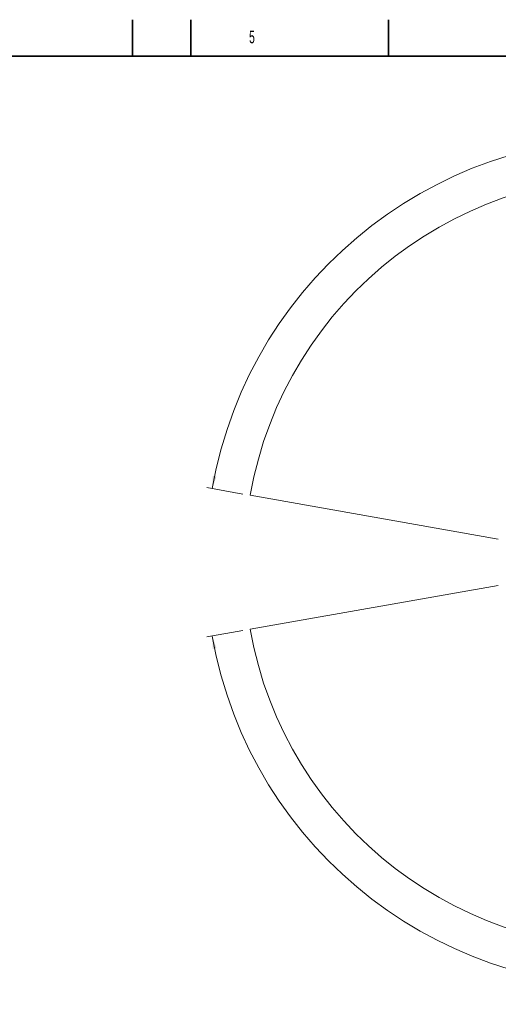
# Model space of a CAD drawing. Header units: millimetres. Extents: x 0 to 14900, y 0 to 10500.
# Tile 28 of 51: x 6800 to 10086, y 3739 to 10500. Entities that reach past the tile are written whole.
import ezdxf

# ---------------------------------------------------------------- set-up
doc = ezdxf.new("R2010")
doc.units = ezdxf.units.MM
doc.header["$LTSCALE"] = 25
doc.styles.add('SLDTEXTSTYLE0', font='TXT', dxfattribs={"width": 0.605})
doc.dimstyles.new('SLDDIMSTYLE3', dxfattribs={"dimtxt": 87.5, "dimasz": 87.5, "dimexe": 0, "dimexo": 0.0625, "dimgap": 21.875, "dimtad": 1, "dimdec": 4, "dimlfac": 25, "dimzin": 12, "dimdsep": 46, "dimtxsty": 'SLDTEXTSTYLE0', "dimsah": 1, "dimcen": 0.09, "dimadec": 1, "dimazin": 3, "dimtfac": 1, "dimtofl": 0, "dimtmove": 0, "dimatfit": 3, "dimfxl": 1, "dimfrac": 2, "dimtolj": 1, "dimtzin": 12, "dimarcsym": 0})

# ---------------------------------------------------------------- blocks, each defined once
blk = doc.blocks.new('_D_8')
at = {"color": 7, "linetype": 'Continuous', "lineweight": 0}
for p, q in [((12311, 6773.9), (13944.3, 6773.9)), ((8333.2, 6305.1), (8084.9, 6261.3))]:
    blk.add_line(p, q, dxfattribs=at)
at = {"color": 7, "linetype": 'Continuous', "lineweight": 18}
blk.add_arc((10992.2, 6773.9), 2914.6, 190, 0, dxfattribs=at)
for points in [[(13906.8, 6773.9), (13893, 6686.6), (13918, 6686.2)], [(8121.9, 6267.8), (8126.1, 6179.5), (8150.6, 6184.2)]]:
    blk.add_solid(points, dxfattribs=at)
at = {"color": 7, "linetype": 'Continuous', "lineweight": 18, "insert": (11112.5, 3971.9), "char_height": 87.5, "attachment_point": 1, "rotation": 5, "style": 'SLDTEXTSTYLE0'}
blk.add_mtext('170°', dxfattribs=at)
blk = doc.blocks.new('_D_9')
at = {"color": 7, "linetype": 'Continuous', "lineweight": 0}
for p, q in [((8333.2, 7242.8), (8085.1, 7286.5)), ((12311, 6773.9), (13944.1, 6773.9))]:
    blk.add_line(p, q, dxfattribs=at)
at = {"color": 7, "linetype": 'Continuous', "lineweight": 18}
blk.add_arc((10992.2, 6773.9), 2914.4, 0, 170, dxfattribs=at)
for points in [[(8122.1, 7280), (8150.8, 7363.6), (8126.3, 7368.3)], [(13906.6, 6773.9), (13917.8, 6861.6), (13892.8, 6861.2)]]:
    blk.add_solid(points, dxfattribs=at)
at = {"color": 7, "linetype": 'Continuous', "lineweight": 18, "insert": (11132.2, 9800.4), "char_height": 87.5, "attachment_point": 1, "rotation": 355, "style": 'SLDTEXTSTYLE0'}
blk.add_mtext('170°', dxfattribs=at)

msp = doc.modelspace()

# ---------------------------------------------------------------- linework, layer by layer
at = {"color": 7, "linetype": 'Continuous', "lineweight": 35}
for p, q in [((7575, 10250), (7575, 10500)), ((7975, 10250), (7975, 10500)), ((9331.25, 10250), (9331.25, 10500)), ((14650, 10250), (500, 10250))]:
    msp.add_line(p, q, dxfattribs=at)
at = {"color": 7, "linetype": 'Continuous', "lineweight": 18}
for p, q in [((10086.1562978, 6933.6589114), (8382.4388851, 7234.0702588)), ((10086.1562978, 6614.1462645), (8382.4388851, 6313.7349171))]:
    msp.add_line(p, q, dxfattribs=at)
msp.add_arc((10992.1794306, 6773.902588), 2650, 190, 170, dxfattribs=at)

# ---------------------------------------------------------------- texts
at = {"color": 7, "linetype": 'Continuous', "lineweight": 0, "insert": (8375.0420054, 10425.712707), "char_height": 87.5, "attachment_point": 1, "style": 'SLDTEXTSTYLE0'}
msp.add_mtext('5', dxfattribs=at)

# ---------------------------------------------------------------- dimensions: what is measured, and where the dimension line sits
at = {"color": 7, "linetype": 'Continuous', "lineweight": 18}
for base, line1, line2, picture, middle in [((11246.1849076, 9677.198475), ((12260.9783047, 6773.902588), (9723.3805564, 6773.902588)), ((10086.1562978, 6933.6589114), (8382.4388851, 7234.0702588)), '_D_9', (11246.1849076, 9677.198475)), ((11246.2035346, 3870.3937934), ((10086.1562978, 6614.1462645), (8382.4388851, 6313.7349171)), ((12260.9783047, 6773.902588), (9723.3805564, 6773.902588)), '_D_8', (11246.2035346, 3870.3937934))]:
    dim = msp.add_angular_dim_2l(base=base, line1=line1, line2=line2, dimstyle='SLDDIMSTYLE3', dxfattribs=at)
    dim.commit()
    dim.dimension.update_dxf_attribs({"geometry": picture, "text_midpoint": middle, "dimtype": 162})

doc.saveas('drawing.dxf')
